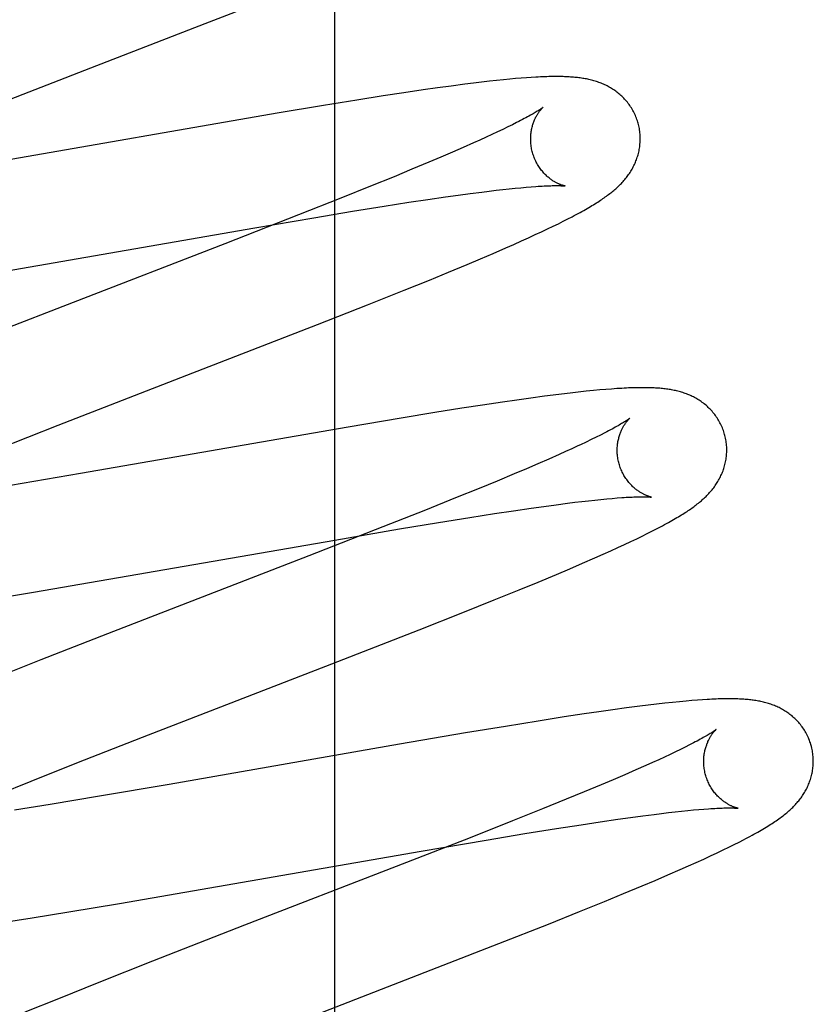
# Model space of a CAD drawing. Header units: inches. Extents: x 0 to 288, y 0 to 186.
# Tile 52 of 73: x 98.373 to 98.518, y 95.543 to 95.723. Entities that reach past the tile are written whole.
import ezdxf

# ---------------------------------------------------------------- set-up
doc = ezdxf.new("R2010")
doc.units = ezdxf.units.IN
doc.header["$LTSCALE"] = 15.847458
doc.header["$MEASUREMENT"] = 0
doc.linetypes.add('HIDDEN', pattern=[0.2, 0.1, -0.1])
doc.layers.add('DEFAULT_2', color=8, linetype='HIDDEN')

msp = doc.modelspace()

# ---------------------------------------------------------------- linework, layer by layer
at = {"layer": 'DEFAULT_2', "color": 8, "linetype": 'HIDDEN'}
for p, q in [((98.43054, 91.86159), (98.43054, 97.3621)), ((98.4069, 95.72206), (98.41828, 95.72652)), ((98.38606, 95.71398), (98.4069, 95.72206)), ((98.36367, 95.7053), (98.38606, 95.71398)), ((98.45877, 95.71152), (98.45735, 95.71136)), ((98.46009, 95.71167), (98.45877, 95.71152)), ((98.46133, 95.7118), (98.46009, 95.71167)), ((98.46248, 95.71191), (98.46133, 95.7118)), ((98.46355, 95.712), (98.46248, 95.71191)), ((98.46456, 95.71209), (98.46355, 95.712)), ((98.46551, 95.71216), (98.46456, 95.71209)), ((98.46641, 95.71222), (98.46551, 95.71216)), ((98.4467, 95.70994), (98.44314, 95.70942)), ((98.44928, 95.71031), (98.4467, 95.70994)), ((98.4518, 95.71066), (98.44928, 95.71031)), ((98.45426, 95.71098), (98.4518, 95.71066)), ((98.45584, 95.71118), (98.45426, 95.71098)), ((98.45735, 95.71136), (98.45584, 95.71118)), ((98.43458, 95.70809), (98.42852, 95.7071)), ((98.43941, 95.70885), (98.43458, 95.70809)), ((98.44314, 95.70942), (98.43941, 95.70885)), ((98.42852, 95.7071), (98.42005, 95.70568)), ((98.42005, 95.70568), (98.35866, 95.69504)), ((98.46122, 95.70274), (98.46026, 95.70228)), ((98.46212, 95.70318), (98.46122, 95.70274)), ((98.46296, 95.70359), (98.46212, 95.70318)), ((98.46374, 95.70399), (98.46296, 95.70359)), ((98.45705, 95.7008), (98.45587, 95.70027)), ((98.45817, 95.70131), (98.45705, 95.7008)), ((98.45924, 95.70181), (98.45817, 95.70131)), ((98.46026, 95.70228), (98.45924, 95.70181)), ((98.454, 95.69944), (98.45202, 95.69858)), ((98.45587, 95.70027), (98.454, 95.69944)), ((98.44992, 95.69768), (98.44773, 95.69675)), ((98.45202, 95.69858), (98.44992, 95.69768)), ((98.44464, 95.69546), (98.44139, 95.69411)), ((98.44773, 95.69675), (98.44464, 95.69546)), ((98.44139, 95.69411), (98.43709, 95.69237)), ((98.43709, 95.69237), (98.43164, 95.69018)), ((98.45998, 95.69163), (98.46119, 95.69177)), ((98.46119, 95.69177), (98.46236, 95.69189)), ((98.46236, 95.69189), (98.46346, 95.692)), ((98.46346, 95.692), (98.4645, 95.6921)), ((98.4645, 95.6921), (98.46548, 95.69219)), ((98.46548, 95.69219), (98.4664, 95.69227)), ((98.43164, 95.69018), (98.42391, 95.68712)), ((98.44408, 95.68943), (98.44751, 95.68995)), ((98.44751, 95.68995), (98.45076, 95.69042)), ((98.45076, 95.69042), (98.45308, 95.69074)), ((98.45308, 95.69074), (98.45528, 95.69104)), ((98.45528, 95.69104), (98.45737, 95.69131)), ((98.45737, 95.69131), (98.4587, 95.69148)), ((98.4587, 95.69148), (98.45998, 95.69163)), ((98.43381, 95.6878), (98.43955, 95.68872)), ((98.43955, 95.68872), (98.44408, 95.68943)), ((98.42391, 95.68712), (98.41048, 95.68187)), ((98.41598, 95.6848), (98.42672, 95.68662)), ((98.42672, 95.68662), (98.43381, 95.6878)), ((98.47224, 95.68598), (98.47308, 95.6864)), ((98.47308, 95.6864), (98.47387, 95.68681)), ((98.36564, 95.67604), (98.41598, 95.6848)), ((98.4683, 95.68407), (98.46939, 95.68458)), ((98.46939, 95.68458), (98.4704, 95.68507)), ((98.4704, 95.68507), (98.47135, 95.68553)), ((98.47135, 95.68553), (98.47224, 95.68598)), ((98.4646, 95.68237), (98.46591, 95.68296)), ((98.46591, 95.68296), (98.46715, 95.68353)), ((98.46715, 95.68353), (98.4683, 95.68407)), ((98.41048, 95.68187), (98.38283, 95.67117)), ((98.45947, 95.68011), (98.46176, 95.68111)), ((98.46176, 95.68111), (98.46321, 95.68175)), ((98.46321, 95.68175), (98.4646, 95.68237)), ((98.45469, 95.67808), (98.45712, 95.67911)), ((98.45712, 95.67911), (98.45947, 95.68011)), ((98.45132, 95.67668), (98.45469, 95.67808)), ((98.44781, 95.67524), (98.45132, 95.67668)), ((98.44323, 95.67338), (98.44781, 95.67524)), ((98.43651, 95.6707), (98.44323, 95.67338)), ((98.38283, 95.67117), (98.36608, 95.66464)), ((98.42739, 95.66711), (98.43651, 95.6707)), ((98.4688, 95.65403), (98.46633, 95.6537)), ((98.47039, 95.65423), (98.4688, 95.65403)), ((98.47195, 95.65443), (98.47039, 95.65423)), ((98.47348, 95.65461), (98.47195, 95.65443)), ((98.47498, 95.65478), (98.47348, 95.65461)), ((98.47642, 95.65493), (98.47498, 95.65478)), ((98.47774, 95.65507), (98.47642, 95.65493)), ((98.47894, 95.65518), (98.47774, 95.65507)), ((98.48004, 95.65527), (98.47894, 95.65518)), ((98.48107, 95.65535), (98.48004, 95.65527)), ((98.4575, 95.65241), (98.45372, 95.65183)), ((98.46114, 95.65296), (98.4575, 95.65241)), ((98.46378, 95.65334), (98.46114, 95.65296)), ((98.46633, 95.6537), (98.46378, 95.65334)), ((98.44881, 95.65105), (98.44267, 95.65004)), ((98.45372, 95.65183), (98.44881, 95.65105)), ((98.3681, 95.64404), (98.38009, 95.64875)), ((98.44267, 95.65004), (98.43301, 95.64841)), ((98.43301, 95.64841), (98.38413, 95.6399)), ((98.47906, 95.64695), (98.47824, 95.64655)), ((98.47982, 95.64734), (98.47906, 95.64695)), ((98.4749, 95.64495), (98.47382, 95.64445)), ((98.47736, 95.64612), (98.47642, 95.64567)), ((98.47824, 95.64655), (98.47736, 95.64612)), ((98.47149, 95.6434), (98.46961, 95.64257)), ((98.47268, 95.64394), (98.47149, 95.6434)), ((98.47382, 95.64445), (98.47268, 95.64394)), ((98.46761, 95.6417), (98.46551, 95.6408)), ((98.46961, 95.64257), (98.46761, 95.6417)), ((98.38413, 95.6399), (98.37136, 95.63773)), ((98.46329, 95.63986), (98.46019, 95.63856)), ((98.46551, 95.6408), (98.46329, 95.63986)), ((98.46019, 95.63856), (98.45691, 95.63721)), ((98.45691, 95.63721), (98.45259, 95.63546)), ((98.45259, 95.63546), (98.4471, 95.63326)), ((98.46873, 95.63393), (98.47094, 95.63423)), ((98.47094, 95.63423), (98.47303, 95.6345)), ((98.47303, 95.6345), (98.47436, 95.63467)), ((98.47436, 95.63467), (98.47564, 95.63482)), ((98.47564, 95.63482), (98.47686, 95.63496)), ((98.47686, 95.63496), (98.47803, 95.63509)), ((98.47803, 95.63509), (98.47913, 95.6352)), ((98.47913, 95.6352), (98.48018, 95.6353)), ((98.48018, 95.6353), (98.48117, 95.63539)), ((98.48117, 95.63539), (98.48209, 95.63547)), ((98.4471, 95.63326), (98.43934, 95.63018)), ((98.4552, 95.63191), (98.45972, 95.63262)), ((98.45972, 95.63262), (98.46316, 95.63313)), ((98.46316, 95.63313), (98.46641, 95.63361)), ((98.46641, 95.63361), (98.46873, 95.63393)), ((98.44238, 95.62981), (98.44946, 95.63099)), ((98.44946, 95.63099), (98.4552, 95.63191)), ((98.43934, 95.63018), (98.42584, 95.62491)), ((98.43054, 95.62779), (98.44238, 95.62981)), ((98.48664, 95.6285), (98.48756, 95.62895)), ((98.48756, 95.62895), (98.48843, 95.62939)), ((98.48843, 95.62939), (98.48924, 95.6298)), ((98.37555, 95.61825), (98.43054, 95.62779)), ((98.48222, 95.62641), (98.48345, 95.62698)), ((98.48345, 95.62698), (98.48459, 95.62751)), ((98.48459, 95.62751), (98.48565, 95.62802)), ((98.48565, 95.62802), (98.48664, 95.6285)), ((98.47803, 95.62453), (98.4795, 95.62518)), ((98.4795, 95.62518), (98.4809, 95.62581)), ((98.4809, 95.62581), (98.48222, 95.62641)), ((98.42584, 95.62491), (98.3891, 95.61068)), ((98.47345, 95.62254), (98.47577, 95.62354)), ((98.47577, 95.62354), (98.47803, 95.62453)), ((98.47103, 95.62152), (98.47345, 95.62254)), ((98.46419, 95.61869), (98.46768, 95.62012)), ((98.46768, 95.62012), (98.47103, 95.62152)), ((98.36635, 95.61672), (98.37555, 95.61825)), ((98.45964, 95.61684), (98.46419, 95.61869)), ((98.45393, 95.61455), (98.45964, 95.61684)), ((98.44593, 95.61139), (98.45393, 95.61455)), ((98.43001, 95.60518), (98.44593, 95.61139)), ((98.3891, 95.61068), (98.37692, 95.6059)), ((98.37692, 95.6059), (98.36831, 95.60247)), ((98.39548, 95.5918), (98.43001, 95.60518)), ((98.49347, 95.59827), (98.49218, 95.59814)), ((98.49465, 95.59838), (98.49347, 95.59827)), ((98.49573, 95.59847), (98.49465, 95.59838)), ((98.49673, 95.59855), (98.49573, 95.59847)), ((98.49765, 95.59862), (98.49673, 95.59855)), ((98.47874, 95.59643), (98.47609, 95.59604)), ((98.48131, 95.59679), (98.47874, 95.59643)), ((98.4838, 95.59713), (98.48131, 95.59679)), ((98.4862, 95.59744), (98.4838, 95.59713)), ((98.48775, 95.59764), (98.4862, 95.59744)), ((98.48927, 95.59782), (98.48775, 95.59764)), ((98.49077, 95.59799), (98.48927, 95.59782)), ((98.49218, 95.59814), (98.49077, 95.59799)), ((98.46767, 95.59475), (98.4617, 95.59378)), ((98.47244, 95.59549), (98.46767, 95.59475)), ((98.47609, 95.59604), (98.47244, 95.59549)), ((98.4617, 95.59378), (98.4544, 95.59257)), ((98.38351, 95.5871), (98.39548, 95.5918)), ((98.4544, 95.59257), (98.44234, 95.59051)), ((98.44234, 95.59051), (98.40032, 95.58318)), ((98.49363, 95.58956), (98.49273, 95.58912)), ((98.49448, 95.58998), (98.49363, 95.58956)), ((98.49527, 95.59038), (98.49448, 95.58998)), ((98.48966, 95.58769), (98.48853, 95.58717)), ((98.49074, 95.58818), (98.48966, 95.58769)), ((98.49176, 95.58866), (98.49074, 95.58818)), ((98.49273, 95.58912), (98.49176, 95.58866)), ((98.37512, 95.58376), (98.38351, 95.5871)), ((98.48547, 95.58581), (98.48347, 95.58494)), ((98.48734, 95.58664), (98.48547, 95.58581)), ((98.48853, 95.58717), (98.48734, 95.58664)), ((98.48137, 95.58404), (98.47917, 95.5831)), ((98.48347, 95.58494), (98.48137, 95.58404)), ((98.36907, 95.58131), (98.37512, 95.58376)), ((98.40032, 95.58318), (98.38759, 95.58101)), ((98.47917, 95.5831), (98.47607, 95.58181)), ((98.38759, 95.58101), (98.37863, 95.57953)), ((98.4728, 95.58046), (98.46848, 95.57871)), ((98.47607, 95.58181), (98.4728, 95.58046)), ((98.37863, 95.57953), (98.37212, 95.57848)), ((98.46848, 95.57871), (98.46301, 95.57651)), ((98.49495, 95.57841), (98.49599, 95.57851)), ((98.49599, 95.57851), (98.49698, 95.5786)), ((98.49698, 95.5786), (98.4979, 95.57868)), ((98.47896, 95.57634), (98.48222, 95.57682)), ((98.48222, 95.57682), (98.48454, 95.57714)), ((98.48454, 95.57714), (98.48675, 95.57744)), ((98.48675, 95.57744), (98.48884, 95.57771)), ((98.48884, 95.57771), (98.49017, 95.57788)), ((98.49017, 95.57788), (98.49145, 95.57803)), ((98.49145, 95.57803), (98.49267, 95.57817)), ((98.49267, 95.57817), (98.49384, 95.5783)), ((98.49384, 95.5783), (98.49495, 95.57841)), ((98.46301, 95.57651), (98.45526, 95.57345)), ((98.46525, 95.57419), (98.471, 95.57512)), ((98.471, 95.57512), (98.47552, 95.57583)), ((98.47552, 95.57583), (98.47896, 95.57634)), ((98.45526, 95.57345), (98.44178, 95.56818)), ((98.45815, 95.57302), (98.46525, 95.57419)), ((98.50432, 95.57265), (98.50516, 95.57308)), ((98.4463, 95.571), (98.45815, 95.57302)), ((98.50144, 95.57122), (98.50247, 95.57172)), ((98.50247, 95.57172), (98.50342, 95.5722)), ((98.50342, 95.5722), (98.50432, 95.57265)), ((98.39125, 95.56144), (98.4463, 95.571)), ((98.49651, 95.56893), (98.49787, 95.56955)), ((98.49787, 95.56955), (98.49914, 95.57014)), ((98.49914, 95.57014), (98.50033, 95.5707)), ((98.50033, 95.5707), (98.50144, 95.57122)), ((98.44178, 95.56818), (98.41408, 95.55746)), ((98.49361, 95.56765), (98.49508, 95.56829)), ((98.49508, 95.56829), (98.49651, 95.56893)), ((98.48904, 95.56567), (98.49136, 95.56666)), ((98.49136, 95.56666), (98.49361, 95.56765)), ((98.48327, 95.56325), (98.48662, 95.56465)), ((98.48662, 95.56465), (98.48904, 95.56567)), ((98.47979, 95.56182), (98.48327, 95.56325)), ((98.38205, 95.55992), (98.39125, 95.56144)), ((98.47524, 95.55997), (98.47979, 95.56182)), ((98.36988, 95.55798), (98.37533, 95.55883)), ((98.37533, 95.55883), (98.38205, 95.55992)), ((98.46954, 95.55769), (98.47524, 95.55997)), ((98.41408, 95.55746), (98.3973, 95.55092)), ((98.46052, 95.55413), (98.46954, 95.55769)), ((98.44128, 95.54664), (98.46052, 95.55413)), ((98.3973, 95.55092), (98.3875, 95.54704)), ((98.3875, 95.54704), (98.38011, 95.54407)), ((98.41124, 95.535), (98.44128, 95.54664)), ((98.38011, 95.54407), (98.37398, 95.54158))]:
    msp.add_line(p, q, dxfattribs=at)
for points in [[(98.48591, 95.70386), (98.48585, 95.70407), (98.48577, 95.70432), (98.48568, 95.70457), (98.48559, 95.70481), (98.4855, 95.70505), (98.4854, 95.70529), (98.48529, 95.70552), (98.48518, 95.70576), (98.48506, 95.70599), (98.48494, 95.70621), (98.48481, 95.70643), (98.48467, 95.70665), (98.48454, 95.70687), (98.48439, 95.70708), (98.48425, 95.70729), (98.4841, 95.70749), (98.48394, 95.70769), (98.48378, 95.70788), (98.48362, 95.70807), (98.48345, 95.70825), (98.48328, 95.70843), (98.48311, 95.70861), (98.48294, 95.70878), (98.48276, 95.70894), (98.48258, 95.7091), (98.4824, 95.70926), (98.48221, 95.70941), (98.48203, 95.70955), (98.48184, 95.70969), (98.48164, 95.70983), (98.48145, 95.70997), (98.48125, 95.7101), (98.48105, 95.71022), (98.48085, 95.71034), (98.48064, 95.71046), (98.48043, 95.71057), (98.48023, 95.71068), (98.48002, 95.71079), (98.47981, 95.71088), (98.4796, 95.71098), (98.47939, 95.71107), (98.47917, 95.71116), (98.47896, 95.71124), (98.47874, 95.71132), (98.47852, 95.7114), (98.4783, 95.71147), (98.47807, 95.71154), (98.47785, 95.71161), (98.47762, 95.71167), (98.4774, 95.71173), (98.47717, 95.71179), (98.47694, 95.71184), (98.47671, 95.71189), (98.47649, 95.71194), (98.47626, 95.71198), (98.47602, 95.71202), (98.47579, 95.71206), (98.47556, 95.7121), (98.47532, 95.71213), (98.47509, 95.71216), (98.47485, 95.71219), (98.4746, 95.71222), (98.47436, 95.71224), (98.47411, 95.71227), (98.47385, 95.71229), (98.47359, 95.7123), (98.47333, 95.71232), (98.47306, 95.71234), (98.47278, 95.71235), (98.4725, 95.71236), (98.4722, 95.71237), (98.4719, 95.71238), (98.4716, 95.71238), (98.47128, 95.71238), (98.47096, 95.71238), (98.47063, 95.71238), (98.47029, 95.71238), (98.46995, 95.71237), (98.46959, 95.71237), (98.46923, 95.71236), (98.46885, 95.71234), (98.46847, 95.71233), (98.46808, 95.71231), (98.46767, 95.71229), (98.46726, 95.71227), (98.46641, 95.71222)], [(98.46859, 95.7068), (98.46858, 95.70679), (98.46857, 95.70678), (98.46854, 95.70676), (98.46851, 95.70674), (98.46848, 95.70671), (98.46843, 95.70667), (98.46837, 95.70663), (98.4683, 95.70658), (98.46822, 95.70653), (98.46813, 95.70647), (98.46803, 95.7064), (98.46792, 95.70632), (98.46779, 95.70624), (98.46765, 95.70615), (98.46749, 95.70606), (98.46733, 95.70595), (98.46714, 95.70584), (98.46694, 95.70572), (98.46673, 95.7056), (98.4665, 95.70546), (98.46625, 95.70532), (98.46599, 95.70518), (98.46572, 95.70503), (98.46543, 95.70487), (98.46512, 95.7047), (98.4648, 95.70453), (98.46446, 95.70436), (98.46411, 95.70417), (98.46374, 95.70399)], [(98.46664, 95.6985), (98.46658, 95.6987), (98.46653, 95.69893), (98.46648, 95.69917), (98.46644, 95.6994), (98.4664, 95.69964), (98.46637, 95.69987), (98.46634, 95.7001), (98.46632, 95.70034), (98.46631, 95.70057), (98.4663, 95.7008), (98.4663, 95.70102), (98.46631, 95.70125), (98.46632, 95.70147), (98.46633, 95.70169), (98.46635, 95.70191), (98.46638, 95.70212), (98.46641, 95.70233), (98.46644, 95.70253), (98.46648, 95.70273), (98.46652, 95.70293), (98.46657, 95.70312), (98.46661, 95.70331), (98.46666, 95.70349), (98.46672, 95.70366), (98.46677, 95.70383), (98.46683, 95.70399), (98.46689, 95.70415), (98.46695, 95.70431), (98.46701, 95.70446), (98.46708, 95.7046), (98.46714, 95.70474), (98.46721, 95.70488), (98.46727, 95.70501), (98.46734, 95.70513), (98.46741, 95.70525), (98.46747, 95.70537), (98.46754, 95.70548), (98.4676, 95.70558), (98.46767, 95.70568), (98.46773, 95.70578), (98.4678, 95.70587), (98.46786, 95.70596), (98.46792, 95.70605), (98.46798, 95.70613), (98.46804, 95.7062), (98.4681, 95.70628), (98.46816, 95.70634), (98.46821, 95.70641), (98.46826, 95.70647), (98.46831, 95.70652), (98.46836, 95.70657), (98.4684, 95.70661), (98.46844, 95.70665), (98.46847, 95.70669), (98.4685, 95.70672), (98.46853, 95.70675), (98.46855, 95.70677), (98.46857, 95.70678), (98.46858, 95.70679), (98.46859, 95.7068)], [(98.47387, 95.68681), (98.47424, 95.68701), (98.47461, 95.68721), (98.47497, 95.6874), (98.47532, 95.68759), (98.47565, 95.68777), (98.47598, 95.68796), (98.4763, 95.68814), (98.47661, 95.68831), (98.47691, 95.68849), (98.4772, 95.68866), (98.47748, 95.68883), (98.47776, 95.689), (98.47803, 95.68916), (98.47829, 95.68932), (98.47854, 95.68948), (98.47879, 95.68964), (98.47903, 95.6898), (98.47926, 95.68995), (98.47949, 95.69011), (98.47971, 95.69026), (98.47992, 95.69041), (98.48013, 95.69056), (98.48033, 95.69071), (98.48053, 95.69086), (98.48073, 95.69101), (98.48092, 95.69116), (98.48111, 95.69131), (98.48129, 95.69146), (98.48148, 95.69161), (98.48166, 95.69176), (98.48183, 95.69192), (98.48201, 95.69208), (98.48218, 95.69223), (98.48235, 95.6924), (98.48252, 95.69256), (98.48269, 95.69272), (98.48285, 95.69289), (98.48301, 95.69306), (98.48317, 95.69324), (98.48332, 95.69341), (98.48347, 95.69359), (98.48362, 95.69377), (98.48377, 95.69395), (98.48391, 95.69413), (98.48405, 95.69432), (98.48418, 95.69451), (98.48431, 95.6947), (98.48444, 95.69489), (98.48457, 95.69509), (98.48469, 95.69529), (98.48481, 95.69549), (98.48492, 95.6957), (98.48503, 95.6959), (98.48514, 95.69612), (98.48524, 95.69633), (98.48534, 95.69655), (98.48543, 95.69676), (98.48552, 95.69698), (98.48561, 95.6972), (98.48569, 95.69743), (98.48576, 95.69766), (98.48584, 95.69789), (98.4859, 95.69812), (98.48596, 95.69835), (98.48602, 95.69859), (98.48607, 95.69883), (98.48612, 95.69908), (98.48616, 95.69932), (98.4862, 95.69957), (98.48623, 95.69982), (98.48625, 95.70007), (98.48627, 95.70032), (98.48629, 95.70058), (98.48629, 95.70083), (98.4863, 95.70109), (98.48629, 95.70135), (98.48628, 95.7016), (98.48626, 95.70186), (98.48624, 95.70212), (98.48621, 95.70238), (98.48617, 95.70263), (98.48613, 95.70289), (98.48608, 95.70314), (98.48602, 95.7034), (98.48596, 95.70365), (98.48591, 95.70386)], [(98.47258, 95.6924), (98.47259, 95.6924), (98.47259, 95.6924), (98.47257, 95.69241), (98.47255, 95.69241), (98.47252, 95.69242), (98.47249, 95.69242), (98.47245, 95.69243), (98.4724, 95.69244), (98.47235, 95.69246), (98.47229, 95.69247), (98.47222, 95.69249), (98.47215, 95.69251), (98.47208, 95.69254), (98.472, 95.69256), (98.47192, 95.69259), (98.47183, 95.69262), (98.47174, 95.69266), (98.47165, 95.69269), (98.47155, 95.69273), (98.47145, 95.69278), (98.47135, 95.69282), (98.47125, 95.69287), (98.47114, 95.69293), (98.47103, 95.69298), (98.47091, 95.69304), (98.4708, 95.69311), (98.47068, 95.69318), (98.47056, 95.69325), (98.47043, 95.69332), (98.47031, 95.69341), (98.47018, 95.69349), (98.47005, 95.69358), (98.46992, 95.69368), (98.46979, 95.69378), (98.46965, 95.69388), (98.46952, 95.694), (98.46938, 95.69411), (98.46925, 95.69423), (98.46911, 95.69436), (98.46897, 95.69449), (98.46884, 95.69463), (98.4687, 95.69478), (98.46856, 95.69493), (98.46843, 95.69509), (98.46829, 95.69526), (98.46816, 95.69542), (98.46803, 95.6956), (98.4679, 95.69578), (98.46778, 95.69597), (98.46766, 95.69616), (98.46754, 95.69635), (98.46743, 95.69655), (98.46732, 95.69676), (98.46722, 95.69697), (98.46712, 95.69718), (98.46702, 95.6974), (98.46693, 95.69762), (98.46685, 95.69784), (98.46677, 95.69807), (98.4667, 95.6983), (98.46664, 95.6985)], [(98.4664, 95.69227), (98.46726, 95.69233), (98.46766, 95.69235), (98.46805, 95.69238), (98.46842, 95.6924), (98.46877, 95.69242), (98.46911, 95.69243), (98.46942, 95.69244), (98.46971, 95.69245), (98.46999, 95.69246), (98.47025, 95.69247), (98.4705, 95.69247), (98.47072, 95.69247), (98.47094, 95.69248), (98.47114, 95.69247), (98.47132, 95.69247), (98.47149, 95.69247), (98.47165, 95.69247), (98.47179, 95.69246), (98.47192, 95.69246), (98.47204, 95.69245), (98.47214, 95.69244), (98.47223, 95.69244), (98.47231, 95.69243), (98.47238, 95.69243), (98.47244, 95.69242), (98.47249, 95.69241), (98.47253, 95.69241), (98.47256, 95.69241), (98.47258, 95.6924), (98.47258, 95.6924)], [(98.38009, 95.64875), (98.40355, 95.65785), (98.42739, 95.66711)], [(98.5017, 95.64707), (98.50164, 95.64728), (98.50156, 95.64753), (98.50147, 95.64778), (98.50138, 95.64802), (98.50129, 95.64826), (98.50119, 95.6485), (98.50108, 95.64874), (98.50097, 95.64897), (98.50085, 95.6492), (98.50072, 95.64943), (98.5006, 95.64965), (98.50046, 95.64987), (98.50032, 95.65008), (98.50018, 95.65029), (98.50003, 95.6505), (98.49988, 95.6507), (98.49973, 95.6509), (98.49957, 95.65109), (98.4994, 95.65128), (98.49924, 95.65147), (98.49907, 95.65165), (98.4989, 95.65182), (98.49872, 95.65199), (98.49854, 95.65216), (98.49836, 95.65232), (98.49818, 95.65247), (98.49799, 95.65262), (98.49781, 95.65277), (98.49762, 95.65291), (98.49742, 95.65305), (98.49723, 95.65318), (98.49703, 95.65331), (98.49683, 95.65344), (98.49662, 95.65356), (98.49642, 95.65368), (98.49621, 95.65379), (98.496, 95.6539), (98.49579, 95.654), (98.49558, 95.6541), (98.49537, 95.6542), (98.49516, 95.65429), (98.49495, 95.65438), (98.49473, 95.65446), (98.49451, 95.65454), (98.49429, 95.65462), (98.49407, 95.65469), (98.49384, 95.65476), (98.49362, 95.65483), (98.49339, 95.65489), (98.49317, 95.65495), (98.49294, 95.655), (98.49271, 95.65506), (98.49248, 95.65511), (98.49225, 95.65515), (98.49202, 95.6552), (98.49179, 95.65524), (98.49156, 95.65528), (98.49132, 95.65531), (98.49109, 95.65534), (98.49085, 95.65538), (98.49061, 95.6554), (98.49036, 95.65543), (98.49012, 95.65545), (98.48987, 95.65548), (98.48961, 95.6555), (98.48935, 95.65552), (98.48909, 95.65553), (98.48881, 95.65555), (98.48854, 95.65556), (98.48825, 95.65557), (98.48796, 95.65558), (98.48766, 95.65559), (98.48735, 95.65559), (98.48703, 95.65559), (98.48671, 95.65559), (98.48638, 95.65559), (98.48603, 95.65559), (98.48568, 95.65558), (98.48532, 95.65557), (98.48495, 95.65556), (98.48457, 95.65555), (98.48417, 95.65554), (98.48377, 95.65552), (98.48335, 95.6555), (98.48292, 95.65547), (98.48248, 95.65545), (98.48203, 95.65542), (98.48107, 95.65535)], [(98.48438, 95.65001), (98.48437, 95.65), (98.48435, 95.64999), (98.48433, 95.64997), (98.4843, 95.64994), (98.48426, 95.64991), (98.48421, 95.64988), (98.48415, 95.64983), (98.48408, 95.64978), (98.484, 95.64973), (98.48391, 95.64966), (98.4838, 95.64959), (98.48368, 95.64952), (98.48356, 95.64943), (98.48341, 95.64934), (98.48325, 95.64925), (98.48308, 95.64914), (98.48289, 95.64903), (98.48269, 95.64891), (98.48247, 95.64878), (98.48224, 95.64864), (98.48199, 95.6485), (98.48173, 95.64836), (98.48145, 95.6482), (98.48115, 95.64804), (98.48084, 95.64788), (98.48052, 95.6477), (98.48018, 95.64753), (98.47982, 95.64734)], [(98.48243, 95.64171), (98.48238, 95.64191), (98.48232, 95.64214), (98.48227, 95.64238), (98.48223, 95.64261), (98.48219, 95.64285), (98.48216, 95.64308), (98.48213, 95.64332), (98.48211, 95.64355), (98.4821, 95.64378), (98.48209, 95.64401), (98.48209, 95.64424), (98.4821, 95.64446), (98.48211, 95.64469), (98.48212, 95.64491), (98.48214, 95.64512), (98.48217, 95.64534), (98.4822, 95.64555), (98.48223, 95.64575), (98.48227, 95.64595), (98.48231, 95.64615), (98.48236, 95.64634), (98.48241, 95.64653), (98.48246, 95.64671), (98.48251, 95.64688), (98.48257, 95.64705), (98.48263, 95.64721), (98.48269, 95.64737), (98.48275, 95.64753), (98.48281, 95.64768), (98.48287, 95.64782), (98.48294, 95.64796), (98.483, 95.6481), (98.48307, 95.64823), (98.48314, 95.64835), (98.4832, 95.64847), (98.48327, 95.64858), (98.48333, 95.6487), (98.4834, 95.6488), (98.48347, 95.6489), (98.48353, 95.649), (98.48359, 95.64909), (98.48366, 95.64918), (98.48372, 95.64927), (98.48378, 95.64935), (98.48384, 95.64942), (98.4839, 95.64949), (98.48395, 95.64956), (98.48401, 95.64962), (98.48406, 95.64968), (98.48411, 95.64974), (98.48415, 95.64978), (98.48419, 95.64983), (98.48423, 95.64987), (98.48427, 95.6499), (98.4843, 95.64993), (98.48433, 95.64996), (98.48435, 95.64998), (98.48436, 95.64999), (98.48437, 95.65), (98.48438, 95.65001)], [(98.48924, 95.6298), (98.48963, 95.63001), (98.49001, 95.63021), (98.49038, 95.6304), (98.49074, 95.6306), (98.49109, 95.63079), (98.49143, 95.63097), (98.49176, 95.63116), (98.49208, 95.63134), (98.49239, 95.63152), (98.49269, 95.63169), (98.49299, 95.63187), (98.49327, 95.63204), (98.49355, 95.6322), (98.49382, 95.63237), (98.49408, 95.63253), (98.49434, 95.6327), (98.49459, 95.63286), (98.49483, 95.63301), (98.49506, 95.63317), (98.49529, 95.63332), (98.49551, 95.63348), (98.49572, 95.63363), (98.49593, 95.63378), (98.49613, 95.63392), (98.49633, 95.63407), (98.49652, 95.63422), (98.49671, 95.63437), (98.4969, 95.63452), (98.49709, 95.63467), (98.49727, 95.63482), (98.49745, 95.63497), (98.49762, 95.63513), (98.4978, 95.63528), (98.49797, 95.63544), (98.49814, 95.6356), (98.49831, 95.63576), (98.49847, 95.63593), (98.49864, 95.6361), (98.4988, 95.63627), (98.49895, 95.63644), (98.49911, 95.63662), (98.49926, 95.63679), (98.49941, 95.63697), (98.49956, 95.63715), (98.4997, 95.63734), (98.49984, 95.63752), (98.49997, 95.63771), (98.5001, 95.6379), (98.50023, 95.6381), (98.50035, 95.63829), (98.50048, 95.63849), (98.5006, 95.6387), (98.50071, 95.6389), (98.50082, 95.63911), (98.50093, 95.63932), (98.50103, 95.63954), (98.50113, 95.63975), (98.50122, 95.63997), (98.50131, 95.64019), (98.5014, 95.64041), (98.50148, 95.64063), (98.50155, 95.64086), (98.50163, 95.64109), (98.50169, 95.64132), (98.50176, 95.64156), (98.50181, 95.6418), (98.50186, 95.64204), (98.50191, 95.64228), (98.50195, 95.64253), (98.50199, 95.64278), (98.50202, 95.64303), (98.50205, 95.64328), (98.50206, 95.64353), (98.50208, 95.64379), (98.50208, 95.64404), (98.50209, 95.6443), (98.50208, 95.64455), (98.50207, 95.64481), (98.50205, 95.64507), (98.50203, 95.64533), (98.502, 95.64558), (98.50196, 95.64584), (98.50192, 95.6461), (98.50187, 95.64635), (98.50182, 95.6466), (98.50175, 95.64686), (98.5017, 95.64707)], [(98.47642, 95.64567), (98.47542, 95.64519), (98.4749, 95.64495)], [(98.48838, 95.63561), (98.48838, 95.63561), (98.48837, 95.63561), (98.48836, 95.63562), (98.48834, 95.63562), (98.48831, 95.63563), (98.48827, 95.63563), (98.48823, 95.63564), (98.48818, 95.63565), (98.48813, 95.63567), (98.48807, 95.63568), (98.48801, 95.6357), (98.48794, 95.63572), (98.48786, 95.63575), (98.48779, 95.63577), (98.4877, 95.6358), (98.48762, 95.63583), (98.48753, 95.63587), (98.48743, 95.63591), (98.48734, 95.63595), (98.48724, 95.63599), (98.48713, 95.63604), (98.48703, 95.63609), (98.48692, 95.63614), (98.48681, 95.6362), (98.4867, 95.63626), (98.48658, 95.63632), (98.48646, 95.63639), (98.48634, 95.63646), (98.48622, 95.63654), (98.48609, 95.63662), (98.48596, 95.63671), (98.48583, 95.6368), (98.4857, 95.63689), (98.48557, 95.63699), (98.48544, 95.6371), (98.4853, 95.63721), (98.48517, 95.63733), (98.48503, 95.63745), (98.4849, 95.63758), (98.48476, 95.63771), (98.48462, 95.63785), (98.48449, 95.63799), (98.48435, 95.63815), (98.48421, 95.63831), (98.48408, 95.63847), (98.48395, 95.63864), (98.48382, 95.63881), (98.48369, 95.63899), (98.48357, 95.63918), (98.48345, 95.63937), (98.48333, 95.63957), (98.48322, 95.63977), (98.48311, 95.63997), (98.48301, 95.64018), (98.48291, 95.64039), (98.48281, 95.64061), (98.48272, 95.64083), (98.48264, 95.64105), (98.48256, 95.64128), (98.48249, 95.64151), (98.48243, 95.64171)], [(98.48209, 95.63547), (98.48295, 95.63553), (98.48336, 95.63556), (98.48375, 95.63558), (98.48412, 95.6356), (98.48448, 95.63562), (98.48482, 95.63564), (98.48514, 95.63565), (98.48545, 95.63566), (98.48574, 95.63567), (98.48602, 95.63568), (98.48628, 95.63568), (98.48652, 95.63568), (98.48675, 95.63568), (98.48695, 95.63568), (98.48714, 95.63568), (98.48731, 95.63568), (98.48746, 95.63567), (98.4876, 95.63567), (98.48773, 95.63566), (98.48785, 95.63566), (98.48795, 95.63565), (98.48804, 95.63565), (98.48812, 95.63564), (98.48818, 95.63563), (98.48824, 95.63563), (98.48829, 95.63562), (98.48833, 95.63562), (98.48835, 95.63562), (98.48837, 95.63561), (98.48838, 95.63561)], [(98.51749, 95.59028), (98.51743, 95.59049), (98.51735, 95.59074), (98.51727, 95.59098), (98.51718, 95.59122), (98.51708, 95.59147), (98.51698, 95.5917), (98.51687, 95.59194), (98.51676, 95.59217), (98.51664, 95.5924), (98.51652, 95.59263), (98.51639, 95.59285), (98.51626, 95.59307), (98.51612, 95.59328), (98.51598, 95.59349), (98.51583, 95.5937), (98.51568, 95.5939), (98.51553, 95.5941), (98.51537, 95.59429), (98.51521, 95.59448), (98.51504, 95.59466), (98.51487, 95.59484), (98.5147, 95.59502), (98.51453, 95.59519), (98.51435, 95.59535), (98.51417, 95.59551), (98.51399, 95.59567), (98.5138, 95.59582), (98.51362, 95.59596), (98.51343, 95.5961), (98.51324, 95.59624), (98.51304, 95.59638), (98.51284, 95.59651), (98.51264, 95.59663), (98.51244, 95.59675), (98.51224, 95.59687), (98.51203, 95.59698), (98.51182, 95.59709), (98.51162, 95.5972), (98.51141, 95.59729), (98.5112, 95.59739), (98.51099, 95.59748), (98.51077, 95.59757), (98.51056, 95.59765), (98.51034, 95.59773), (98.51012, 95.59781), (98.5099, 95.59789), (98.50968, 95.59796), (98.50945, 95.59802), (98.50923, 95.59809), (98.509, 95.59815), (98.50878, 95.5982), (98.50855, 95.59826), (98.50832, 95.59831), (98.50809, 95.59835), (98.50786, 95.5984), (98.50763, 95.59844), (98.5074, 95.59848), (98.50717, 95.59851), (98.50693, 95.59855), (98.5067, 95.59858), (98.50646, 95.59861), (98.50622, 95.59863), (98.50597, 95.59866), (98.50572, 95.59868), (98.50547, 95.5987), (98.50521, 95.59872), (98.50495, 95.59874), (98.50468, 95.59875), (98.5044, 95.59876), (98.50412, 95.59878), (98.50382, 95.59879), (98.50353, 95.59879), (98.50322, 95.5988), (98.50291, 95.5988), (98.50259, 95.5988), (98.50227, 95.5988), (98.50193, 95.5988), (98.50159, 95.59879), (98.50124, 95.59879), (98.50089, 95.59878), (98.50052, 95.59877), (98.50014, 95.59875), (98.49975, 95.59874), (98.49936, 95.59872), (98.49895, 95.5987), (98.49853, 95.59867), (98.49765, 95.59862)], [(98.50017, 95.59321), (98.50016, 95.59321), (98.50015, 95.5932), (98.50012, 95.59318), (98.50009, 95.59315), (98.50005, 95.59312), (98.5, 95.59309), (98.49994, 95.59305), (98.49988, 95.593), (98.4998, 95.59294), (98.4997, 95.59288), (98.4996, 95.59281), (98.49948, 95.59273), (98.49936, 95.59265), (98.49921, 95.59256), (98.49906, 95.59246), (98.49888, 95.59236), (98.4987, 95.59224), (98.4985, 95.59212), (98.49828, 95.592), (98.49805, 95.59186), (98.4978, 95.59172), (98.49754, 95.59158), (98.49726, 95.59142), (98.49697, 95.59126), (98.49666, 95.5911), (98.49633, 95.59093), (98.49599, 95.59075), (98.49564, 95.59057), (98.49527, 95.59038)], [(98.49822, 95.58492), (98.49817, 95.58512), (98.49811, 95.58535), (98.49806, 95.58559), (98.49802, 95.58582), (98.49798, 95.58606), (98.49795, 95.58629), (98.49792, 95.58652), (98.4979, 95.58676), (98.49789, 95.58699), (98.49789, 95.58722), (98.49788, 95.58745), (98.49789, 95.58767), (98.4979, 95.58789), (98.49791, 95.58811), (98.49793, 95.58833), (98.49796, 95.58854), (98.49799, 95.58875), (98.49802, 95.58896), (98.49806, 95.58916), (98.4981, 95.58935), (98.49815, 95.58955), (98.4982, 95.58973), (98.49825, 95.58991), (98.4983, 95.59009), (98.49836, 95.59025), (98.49842, 95.59042), (98.49847, 95.59058), (98.49854, 95.59073), (98.4986, 95.59088), (98.49866, 95.59103), (98.49873, 95.59117), (98.49879, 95.5913), (98.49886, 95.59143), (98.49893, 95.59156), (98.49899, 95.59168), (98.49906, 95.59179), (98.49912, 95.5919), (98.49919, 95.59201), (98.49925, 95.59211), (98.49932, 95.59221), (98.49938, 95.5923), (98.49945, 95.59239), (98.49951, 95.59247), (98.49957, 95.59255), (98.49963, 95.59263), (98.49969, 95.5927), (98.49974, 95.59277), (98.4998, 95.59283), (98.49985, 95.59289), (98.4999, 95.59294), (98.49994, 95.59299), (98.49998, 95.59304), (98.50002, 95.59308), (98.50006, 95.59311), (98.50009, 95.59314), (98.50011, 95.59317), (98.50014, 95.59319), (98.50015, 95.5932), (98.50016, 95.59321), (98.50017, 95.59321)], [(98.50516, 95.57308), (98.50556, 95.57329), (98.50595, 95.57349), (98.50632, 95.57369), (98.50669, 95.57389), (98.50705, 95.57409), (98.50739, 95.57428), (98.50773, 95.57447), (98.50806, 95.57465), (98.50838, 95.57484), (98.50869, 95.57502), (98.50899, 95.5752), (98.50928, 95.57538), (98.50957, 95.57555), (98.50984, 95.57572), (98.51011, 95.5759), (98.51038, 95.57606), (98.51063, 95.57623), (98.51088, 95.5764), (98.51112, 95.57656), (98.51136, 95.57673), (98.51159, 95.57689), (98.51181, 95.57705), (98.51203, 95.57721), (98.51224, 95.57737), (98.51245, 95.57753), (98.51265, 95.57769), (98.51285, 95.57785), (98.51304, 95.57801), (98.51323, 95.57817), (98.51341, 95.57833), (98.51359, 95.5785), (98.51377, 95.57866), (98.51395, 95.57883), (98.51412, 95.57899), (98.51429, 95.57916), (98.51445, 95.57933), (98.51461, 95.5795), (98.51477, 95.57967), (98.51492, 95.57985), (98.51507, 95.58003), (98.51522, 95.58021), (98.51536, 95.58039), (98.5155, 95.58057), (98.51564, 95.58075), (98.51578, 95.58094), (98.51591, 95.58113), (98.51603, 95.58133), (98.51616, 95.58152), (98.51628, 95.58172), (98.5164, 95.58193), (98.51651, 95.58213), (98.51662, 95.58234), (98.51673, 95.58255), (98.51683, 95.58276), (98.51693, 95.58298), (98.51702, 95.5832), (98.51711, 95.58341), (98.51719, 95.58364), (98.51727, 95.58386), (98.51735, 95.58409), (98.51742, 95.58432), (98.51749, 95.58455), (98.51755, 95.58478), (98.51761, 95.58502), (98.51766, 95.58526), (98.51771, 95.58551), (98.51775, 95.58575), (98.51778, 95.586), (98.51781, 95.58625), (98.51784, 95.5865), (98.51786, 95.58675), (98.51787, 95.587), (98.51788, 95.58726), (98.51788, 95.58751), (98.51787, 95.58777), (98.51786, 95.58803), (98.51784, 95.58828), (98.51782, 95.58854), (98.51779, 95.5888), (98.51775, 95.58905), (98.51771, 95.58931), (98.51766, 95.58956), (98.51761, 95.58982), (98.51754, 95.59007), (98.51749, 95.59028)], [(98.50417, 95.57882), (98.50417, 95.57882), (98.50417, 95.57882), (98.50415, 95.57882), (98.50413, 95.57883), (98.5041, 95.57883), (98.50407, 95.57884), (98.50403, 95.57885), (98.50398, 95.57886), (98.50393, 95.57888), (98.50387, 95.57889), (98.5038, 95.57891), (98.50373, 95.57893), (98.50366, 95.57896), (98.50358, 95.57898), (98.5035, 95.57901), (98.50341, 95.57904), (98.50332, 95.57908), (98.50323, 95.57911), (98.50313, 95.57915), (98.50303, 95.5792), (98.50293, 95.57924), (98.50282, 95.57929), (98.50272, 95.57935), (98.50261, 95.5794), (98.50249, 95.57946), (98.50238, 95.57953), (98.50226, 95.57959), (98.50214, 95.57967), (98.50201, 95.57974), (98.50189, 95.57983), (98.50176, 95.57991), (98.50163, 95.58), (98.5015, 95.5801), (98.50137, 95.5802), (98.50123, 95.5803), (98.5011, 95.58041), (98.50096, 95.58053), (98.50083, 95.58065), (98.50069, 95.58078), (98.50055, 95.58091), (98.50042, 95.58105), (98.50028, 95.5812), (98.50014, 95.58135), (98.50001, 95.58151), (98.49987, 95.58167), (98.49974, 95.58184), (98.49961, 95.58202), (98.49948, 95.5822), (98.49936, 95.58239), (98.49924, 95.58258), (98.49912, 95.58277), (98.49901, 95.58297), (98.4989, 95.58318), (98.4988, 95.58339), (98.4987, 95.5836), (98.4986, 95.58382), (98.49851, 95.58404), (98.49843, 95.58426), (98.49835, 95.58449), (98.49828, 95.58472), (98.49822, 95.58492)], [(98.4979, 95.57868), (98.49876, 95.57874), (98.49917, 95.57877), (98.49956, 95.57879), (98.49993, 95.57881), (98.50029, 95.57883), (98.50063, 95.57885), (98.50095, 95.57886), (98.50126, 95.57887), (98.50155, 95.57888), (98.50183, 95.57889), (98.50208, 95.57889), (98.50232, 95.57889), (98.50254, 95.57889), (98.50274, 95.57889), (98.50293, 95.57889), (98.5031, 95.57889), (98.50325, 95.57888), (98.50339, 95.57888), (98.50352, 95.57887), (98.50363, 95.57887), (98.50373, 95.57886), (98.50382, 95.57885), (98.5039, 95.57885), (98.50397, 95.57884), (98.50403, 95.57884), (98.50408, 95.57883), (98.50411, 95.57883), (98.50414, 95.57882), (98.50416, 95.57882), (98.50417, 95.57882)]]:
    msp.add_lwpolyline(points, dxfattribs=at)

doc.saveas('drawing.dxf')
